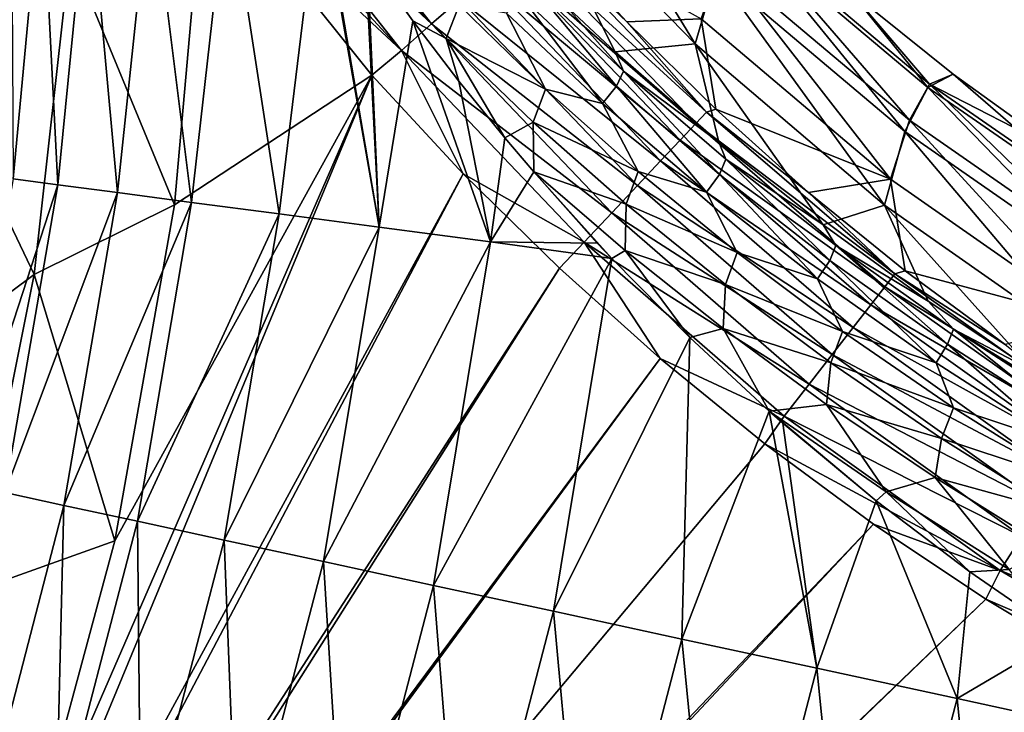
# Model space of a CAD drawing. Header units: metres. Extents: x -109 to 109, y -342 to 116.
# Tile 133 of 213: x 28.19 to 35.65, y -7.74 to -2.49. Entities that reach past the tile are written whole.
import ezdxf

# ---------------------------------------------------------------- set-up
doc = ezdxf.new("R2010")
doc.units = ezdxf.units.M
doc.layers.add('solid_505140_SW0001', color=7, linetype='CONTINUOUS')

msp = doc.modelspace()

# ---------------------------------------------------------------- linework, layer by layer
at = {"layer": 'solid_505140_SW0001'}
for points in [[(28.569906, -1.977999, -21.057859), (27.528831, -2.817675, -21.230862), (27.670477, -0.34722, -21.230862)], [(32.153492, -0.796306, 11.342444), (31.991627, -1.323694, 17.262793), (33.303856, -2.675541, 17.084295)], [(33.463306, -2.131748, 11.239717), (32.153492, -0.796306, 11.342444), (33.303856, -2.675541, 17.084295)], [(29.962004, -1.059179, -20.935179), (30.082727, -0.970966, -20.885063), (31.307463, -2.523437, -20.892166)], [(31.307463, -2.523437, -20.892166), (30.082727, -0.970966, -20.885063), (31.519901, -2.335694, -20.754913)], [(29.962004, -1.059179, -20.935179), (31.307463, -2.523437, -20.892166), (29.838102, -1.14972, -20.971214)], [(29.712868, -1.241246, -20.992785), (29.838102, -1.14972, -20.971214), (31.079706, -2.724739, -20.974758)], [(31.307463, -2.523437, -20.892166), (31.079706, -2.724739, -20.974758), (29.838102, -1.14972, -20.971214)], [(29.712868, -1.241246, -20.992785), (31.079706, -2.724739, -20.974758), (29.587078, -1.329251, -21)], [(29.587078, -1.329251, -21), (29.359341, -3.894922, -21), (28.569906, -1.977999, -21.057859)], [(30.854897, -2.91133, -21), (29.359341, -3.894922, -21), (29.587078, -1.329251, -21)], [(30.854897, -2.91133, -21), (29.587078, -1.329251, -21), (31.079706, -2.724739, -20.974758)], [(32.69709, -2.734108, 21.489908), (33.303856, -2.675541, 17.084295), (31.991627, -1.323694, 17.262793)], [(32.306309, -2.367702, 21.812489), (32.69709, -2.734108, 21.489908), (31.991627, -1.323694, 17.262793)], [(28.135557, -3.698812, 28.715034), (28.354755, -1.369427, 28.676167), (28.125166, -1.358339, 29.799059)], [(28.135557, -3.698812, 28.715034), (28.474428, -3.743362, 27.642036), (28.354755, -1.369427, 28.676167)], [(28.474428, -3.743362, 27.642036), (28.707539, -1.386465, 27.585768), (28.354755, -1.369427, 28.676167)], [(28.474428, -3.743362, 27.642036), (28.927414, -3.802913, 26.612762), (28.707539, -1.386465, 27.585768)], [(28.927414, -3.802913, 26.612762), (29.179146, -1.409242, 26.541361), (28.707539, -1.386465, 27.585768)], [(28.927414, -3.802913, 26.612762), (29.489096, -3.876754, 25.639519), (29.179146, -1.409242, 26.541361)], [(29.489096, -3.876754, 25.639519), (29.763741, -1.437476, 25.555882), (29.179146, -1.409242, 26.541361)], [(29.489096, -3.876754, 25.639519), (30.152763, -3.964002, 24.733936), (29.763741, -1.437476, 25.555882)], [(30.152763, -3.964002, 24.733936), (30.454769, -1.473351, 24.640577), (29.763741, -1.437476, 25.555882)], [(30.152763, -3.964002, 24.733936), (30.91048, -4.063615, 23.906841), (30.454769, -1.473351, 24.640577)], [(30.91048, -4.063615, 23.906841), (30.47331, -1.501905, 24.617153), (30.454769, -1.473351, 24.640577)], [(30.91048, -4.063615, 23.906841), (30.803944, -1.995321, 24.21854), (30.47331, -1.501905, 24.617153)], [(34.928635, -3.254394, -9.961568), (33.500317, -2.049583, -10.036797), (33.654861, -1.779786, -4.772636)], [(35.080879, -2.979702, -4.760851), (33.654861, -1.779786, -4.772636), (34.478024, -2.27578, 0.003454)], [(34.928635, -3.254394, -9.961568), (33.654861, -1.779786, -4.772636), (35.080879, -2.979702, -4.760851)], [(31.996445, -1.91458, -20.070662), (32.083496, -1.837657, -19.77788), (33.390175, -3.19217, -19.795982)], [(32.083496, -1.837657, -19.77788), (32.14222, -1.81332, -19.469219), (32.785789, -2.507971, -19.478842)], [(33.390175, -3.19217, -19.795982), (32.083496, -1.837657, -19.77788), (32.785789, -2.507971, -19.478842)], [(32.785789, -2.507971, -19.478842), (32.14222, -1.81332, -19.469219), (33.350826, -2.483989, -15.283347)], [(33.641998, -1.806634, 5.370104), (33.463306, -2.131748, 11.239717), (34.892681, -3.33939, 11.149897)], [(35.067875, -3.00572, 5.351166), (33.641998, -1.806634, 5.370104), (34.892681, -3.33939, 11.149897)], [(34.478024, -2.27578, 0.003454), (33.641998, -1.806634, 5.370104), (35.067875, -3.00572, 5.351166)], [(31.870411, -2.025951, -20.336987), (31.996445, -1.91458, -20.070662), (33.308426, -3.279215, -20.087454)], [(33.308426, -3.279215, -20.087454), (31.996445, -1.91458, -20.070662), (33.390175, -3.19217, -19.795982)], [(28.569906, -1.977999, -21.057859), (28.294798, -4.42226, -21.057859), (27.528831, -2.817675, -21.230862)], [(29.359341, -3.894922, -21), (28.294798, -4.42226, -21.057859), (28.569906, -1.977999, -21.057859)], [(31.164639, -2.499114, 23.82226), (30.803944, -1.995321, 24.21854), (30.818115, -2.015792, 24.202234)], [(30.91048, -4.063615, 23.906841), (30.818115, -2.015792, 24.202234), (30.803944, -1.995321, 24.21854)], [(31.416971, -2.635267, 23.573769), (30.803944, -1.995321, 24.21854), (31.164639, -2.499114, 23.82226)], [(31.416971, -2.635267, 23.573769), (31.514908, -2.382617, 23.435938), (30.803944, -1.995321, 24.21854)], [(30.91048, -4.063615, 23.906841), (31.164639, -2.499114, 23.82226), (30.818115, -2.015792, 24.202234)], [(31.709724, -2.167947, -20.567711), (31.870411, -2.025951, -20.336987), (33.191269, -3.403965, -20.351892)], [(33.191269, -3.403965, -20.351892), (31.870411, -2.025951, -20.336987), (33.308426, -3.279215, -20.087454)], [(33.500317, -2.049583, -10.036797), (34.784046, -3.70157, -15.144427), (33.350826, -2.483989, -15.283347)], [(34.928635, -3.254394, -9.961568), (34.784046, -3.70157, -15.144427), (33.500317, -2.049583, -10.036797)], [(33.463306, -2.131748, 11.239717), (33.303856, -2.675541, 17.084295), (34.73909, -3.898459, 16.923437)], [(34.892681, -3.33939, 11.149897), (33.463306, -2.131748, 11.239717), (34.73909, -3.898459, 16.923437)], [(31.519901, -2.335694, -20.754913), (31.709724, -2.167947, -20.567711), (33.042725, -3.562136, -20.580217)], [(33.042725, -3.562136, -20.580217), (31.709724, -2.167947, -20.567711), (33.191269, -3.403965, -20.351892)], [(31.988058, -2.318148, 22.66725), (32.709206, -2.996672, 22.047819), (32.043514, -2.204741, 22.358683)], [(32.043514, -2.204741, 22.358683), (32.760918, -2.882423, 21.746883), (32.306309, -2.367702, 21.812489)], [(32.709206, -2.996672, 22.047819), (32.760918, -2.882423, 21.746883), (32.043514, -2.204741, 22.358683)], [(35.260212, -2.903473, 0.003438), (34.478024, -2.27578, 0.003454), (35.067875, -3.00572, 5.351166)], [(35.080879, -2.979702, -4.760851), (34.478024, -2.27578, 0.003454), (35.260212, -2.903473, 0.003438)], [(31.307463, -2.523437, -20.892166), (31.519901, -2.335694, -20.754913), (32.867893, -3.748299, -20.764591)], [(31.416971, -2.635267, 23.573769), (32.169914, -3.017782, 22.830746), (31.514908, -2.382617, 23.435938)], [(31.514908, -2.382617, 23.435938), (32.169914, -3.017782, 22.830746), (31.87492, -2.443104, 22.966906)], [(32.867893, -3.748299, -20.764591), (31.519901, -2.335694, -20.754913), (33.042725, -3.562136, -20.580217)], [(31.87492, -2.443104, 22.966906), (32.603271, -3.127497, 22.336111), (31.988058, -2.318148, 22.66725)], [(32.603271, -3.127497, 22.336111), (32.709206, -2.996672, 22.047819), (31.988058, -2.318148, 22.66725)], [(32.760918, -2.882423, 21.746883), (32.69709, -2.734108, 21.489908), (32.306309, -2.367702, 21.812489)], [(32.169914, -3.017782, 22.830746), (32.603271, -3.127497, 22.336111), (31.87492, -2.443104, 22.966906)], [(30.91048, -4.063615, 23.906841), (31.753193, -4.174401, 23.168119), (31.164639, -2.499114, 23.82226)], [(32.672783, -3.956067, -20.898684), (31.079706, -2.724739, -20.974758), (31.307463, -2.523437, -20.892166)], [(31.753193, -4.174401, 23.168119), (31.512964, -2.956631, 23.474081), (31.164639, -2.499114, 23.82226)], [(31.416971, -2.635267, 23.573769), (31.164639, -2.499114, 23.82226), (31.512964, -2.956631, 23.474081)], [(32.672783, -3.956067, -20.898684), (31.307463, -2.523437, -20.892166), (32.867893, -3.748299, -20.764591)], [(33.460274, -3.170819, -19.48815), (32.785789, -2.507971, -19.478842), (33.350826, -2.483989, -15.283347)], [(33.390175, -3.19217, -19.795982), (32.785789, -2.507971, -19.478842), (33.460274, -3.170819, -19.48815)], [(33.460274, -3.170819, -19.48815), (33.350826, -2.483989, -15.283347), (34.784046, -3.70157, -15.144427)], [(31.416971, -2.635267, 23.573769), (31.512964, -2.956631, 23.474081), (31.86208, -3.388422, 23.156219)], [(31.416971, -2.635267, 23.573769), (31.86208, -3.388422, 23.156219), (32.076313, -3.267963, 22.975784)], [(31.416971, -2.635267, 23.573769), (32.076313, -3.267963, 22.975784), (32.169914, -3.017782, 22.830746)], [(32.69709, -2.734108, 21.489908), (33.483532, -3.419537, 20.931566), (33.303856, -2.675541, 17.084295)], [(34.274601, -4.047666, 20.47921), (34.73909, -3.898459, 16.923437), (33.303856, -2.675541, 17.084295)], [(33.483532, -3.419537, 20.931566), (34.274601, -4.047666, 20.47921), (33.303856, -2.675541, 17.084295)], [(31.547462, -3.659468, -21), (30.854897, -2.91133, -21), (31.079706, -2.724739, -20.974758)], [(31.547462, -3.659468, -21), (31.079706, -2.724739, -20.974758), (32.4641, -4.178312, -20.977892)], [(32.672783, -3.956067, -20.898684), (32.4641, -4.178312, -20.977892), (31.079706, -2.724739, -20.974758)], [(32.760918, -2.882423, 21.746883), (33.483532, -3.419537, 20.931566), (32.69709, -2.734108, 21.489908)], [(28.294798, -4.42226, -21.057859), (27.167063, -5.2656, -21.230862), (27.528831, -2.817675, -21.230862)], [(32.709206, -2.996672, 22.047819), (33.487938, -3.664428, 21.494814), (32.760918, -2.882423, 21.746883)], [(32.760918, -2.882423, 21.746883), (33.536732, -3.5502, 21.200388), (33.483532, -3.419537, 20.931566)], [(33.487938, -3.664428, 21.494814), (33.536732, -3.5502, 21.200388), (32.760918, -2.882423, 21.746883)], [(35.260212, -2.903473, 0.003438), (35.067875, -3.00572, 5.351166), (36.599083, -4.067129, 5.340884)], [(35.080879, -2.979702, -4.760851), (35.260212, -2.903473, 0.003438), (36.07296, -3.491249, 0.003421)], [(36.07296, -3.491249, 0.003421), (35.260212, -2.903473, 0.003438), (36.599083, -4.067129, 5.340884)], [(30.854897, -2.91133, -21), (27.34347, -11.378887, -21), (28.233604, -8.944708, -21)], [(31.547462, -3.659468, -21), (27.34347, -11.378887, -21), (30.854897, -2.91133, -21)], [(30.854897, -2.91133, -21), (28.233604, -8.944708, -21), (28.907614, -6.441504, -21)], [(30.854897, -2.91133, -21), (28.907614, -6.441504, -21), (29.359341, -3.894922, -21)], [(31.753193, -4.174401, 23.168119), (31.86208, -3.388422, 23.156219), (31.512964, -2.956631, 23.474081)], [(36.463432, -4.321072, -9.898973), (34.928635, -3.254394, -9.961568), (35.080879, -2.979702, -4.760851)], [(36.61232, -4.041843, -4.757231), (35.080879, -2.979702, -4.760851), (36.07296, -3.491249, 0.003421)], [(36.463432, -4.321072, -9.898973), (35.080879, -2.979702, -4.760851), (36.61232, -4.041843, -4.757231)], [(32.076313, -3.267963, 22.975784), (32.872612, -3.643533, 22.279762), (32.169914, -3.017782, 22.830746)], [(32.169914, -3.017782, 22.830746), (32.872612, -3.643533, 22.279762), (32.603271, -3.127497, 22.336111)], [(32.603271, -3.127497, 22.336111), (33.388981, -3.800176, 21.77313), (32.709206, -2.996672, 22.047819)], [(33.388981, -3.800176, 21.77313), (33.487938, -3.664428, 21.494814), (32.709206, -2.996672, 22.047819)], [(35.067875, -3.00572, 5.351166), (34.892681, -3.33939, 11.149897), (36.429066, -4.408638, 11.073771)], [(36.599083, -4.067129, 5.340884), (35.067875, -3.00572, 5.351166), (36.429066, -4.408638, 11.073771)], [(32.872612, -3.643533, 22.279762), (33.388981, -3.800176, 21.77313), (32.603271, -3.127497, 22.336111)], [(33.308426, -3.279215, -20.087454), (33.390175, -3.19217, -19.795982), (34.81731, -4.419144, -19.812782)], [(33.390175, -3.19217, -19.795982), (33.460274, -3.170819, -19.48815), (34.164097, -3.80046, -19.49711)], [(34.81731, -4.419144, -19.812782), (33.390175, -3.19217, -19.795982), (34.164097, -3.80046, -19.49711)], [(34.164097, -3.80046, -19.49711), (33.460274, -3.170819, -19.48815), (34.784046, -3.70157, -15.144427)], [(32.076313, -3.267963, 22.975784), (31.86208, -3.388422, 23.156219), (32.080574, -3.646118, 22.972)], [(32.076313, -3.267963, 22.975784), (32.080574, -3.646118, 22.972), (32.782063, -3.890484, 22.432032)], [(32.076313, -3.267963, 22.975784), (32.782063, -3.890484, 22.432032), (32.872612, -3.643533, 22.279762)], [(33.191269, -3.403965, -20.351892), (33.308426, -3.279215, -20.087454), (34.74218, -4.515807, -20.103003)], [(34.74218, -4.515807, -20.103003), (33.308426, -3.279215, -20.087454), (34.81731, -4.419144, -19.812782)], [(34.928635, -3.254394, -9.961568), (36.326305, -4.779798, -15.022877), (34.784046, -3.70157, -15.144427)], [(36.463432, -4.321072, -9.898973), (36.326305, -4.779798, -15.022877), (34.928635, -3.254394, -9.961568)], [(34.892681, -3.33939, 11.149897), (34.73909, -3.898459, 16.923437), (36.284477, -4.981497, 16.781658)], [(36.429066, -4.408638, 11.073771), (34.892681, -3.33939, 11.149897), (36.284477, -4.981497, 16.781658)], [(31.753193, -4.174401, 23.168119), (32.080574, -3.646118, 22.972), (31.86208, -3.388422, 23.156219)], [(33.042725, -3.562136, -20.580217), (33.191269, -3.403965, -20.351892), (34.635487, -4.653086, -20.365656)], [(34.635487, -4.653086, -20.365656), (33.191269, -3.403965, -20.351892), (34.74218, -4.515807, -20.103003)], [(33.536732, -3.5502, 21.200388), (34.274601, -4.047666, 20.47921), (33.483532, -3.419537, 20.931566)], [(32.867893, -3.748299, -20.764591), (33.042725, -3.562136, -20.580217), (34.500889, -4.82627, -20.591726)], [(34.500889, -4.82627, -20.591726), (33.042725, -3.562136, -20.580217), (34.635487, -4.653086, -20.365656)], [(33.487938, -3.664428, 21.494814), (34.324211, -4.317449, 21.018694), (33.536732, -3.5502, 21.200388)], [(33.536732, -3.5502, 21.200388), (34.371082, -4.203928, 20.729622), (34.274601, -4.047666, 20.47921)], [(34.324211, -4.317449, 21.018694), (34.371082, -4.203928, 20.729622), (33.536732, -3.5502, 21.200388)], [(31.753193, -4.174401, 23.168119), (32.562374, -4.184762, 22.602667), (32.080574, -3.646118, 22.972)], [(32.672325, -4.30184, 22.525143), (32.080574, -3.646118, 22.972), (32.562374, -4.184762, 22.602667)], [(32.774448, -4.242256, 22.462929), (32.080574, -3.646118, 22.972), (32.672325, -4.30184, 22.525143)], [(32.774448, -4.242256, 22.462929), (32.782063, -3.890484, 22.432032), (32.080574, -3.646118, 22.972)], [(32.782063, -3.890484, 22.432032), (33.62315, -4.257157, 21.790951), (32.872612, -3.643533, 22.279762)], [(32.872612, -3.643533, 22.279762), (33.62315, -4.257157, 21.790951), (33.388981, -3.800176, 21.77313)], [(31.547462, -3.659468, -21), (26.244766, -13.724294, -21), (27.34347, -11.378887, -21)], [(32.275928, -4.376399, -21), (26.244766, -13.724294, -21), (31.547462, -3.659468, -21)], [(27.736942, -6.003904, 28.708656), (28.474428, -3.743362, 27.642036), (28.135557, -3.698812, 28.715034)], [(32.275928, -4.376399, -21), (31.547462, -3.659468, -21), (32.4641, -4.178312, -20.977892)], [(33.388981, -3.800176, 21.77313), (34.231865, -4.457292, 21.288557), (33.487938, -3.664428, 21.494814)], [(34.231865, -4.457292, 21.288557), (34.324211, -4.317449, 21.018694), (33.487938, -3.664428, 21.494814)], [(34.895683, -4.395515, -19.505692), (34.164097, -3.80046, -19.49711), (34.784046, -3.70157, -15.144427)], [(34.895683, -4.395515, -19.505692), (34.784046, -3.70157, -15.144427), (36.326305, -4.779798, -15.022877)], [(27.736942, -6.003904, 28.708656), (28.072809, -6.076606, 27.632797), (28.474428, -3.743362, 27.642036)], [(28.072809, -6.076606, 27.632797), (28.927414, -3.802913, 26.612762), (28.474428, -3.743362, 27.642036)], [(28.072809, -6.076606, 27.632797), (28.521784, -6.17379, 26.60103), (28.927414, -3.802913, 26.612762)], [(28.521784, -6.17379, 26.60103), (29.489096, -3.876754, 25.639519), (28.927414, -3.802913, 26.612762)], [(32.672783, -3.956067, -20.898684), (32.867893, -3.748299, -20.764591), (34.343006, -5.029413, -20.773447)], [(34.343006, -5.029413, -20.773447), (32.867893, -3.748299, -20.764591), (34.500889, -4.82627, -20.591726)], [(33.62315, -4.257157, 21.790951), (34.231865, -4.457292, 21.288557), (33.388981, -3.800176, 21.77313)], [(34.81731, -4.419144, -19.812782), (34.164097, -3.80046, -19.49711), (34.895683, -4.395515, -19.505692)], [(28.521784, -6.17379, 26.60103), (29.078466, -6.294289, 25.625761), (29.489096, -3.876754, 25.639519)], [(29.078466, -6.294289, 25.625761), (30.152763, -3.964002, 24.733936), (29.489096, -3.876754, 25.639519)], [(29.359341, -3.894922, -21), (28.907614, -6.441504, -21), (28.294798, -4.42226, -21.057859)], [(32.774448, -4.242256, 22.462929), (33.53413, -4.500208, 21.950224), (32.782063, -3.890484, 22.432032)], [(32.782063, -3.890484, 22.432032), (33.53413, -4.500208, 21.950224), (33.62315, -4.257157, 21.790951)], [(34.274601, -4.047666, 20.47921), (35.069805, -4.625124, 20.122934), (34.73909, -3.898459, 16.923437)], [(35.867847, -5.156288, 19.855707), (36.284477, -4.981497, 16.781658), (34.73909, -3.898459, 16.923437)], [(35.069805, -4.625124, 20.122934), (35.867847, -5.156288, 19.855707), (34.73909, -3.898459, 16.923437)], [(29.078466, -6.294289, 25.625761), (29.736164, -6.436654, 24.718716), (30.152763, -3.964002, 24.733936)], [(29.736164, -6.436654, 24.718716), (30.91048, -4.063615, 23.906841), (30.152763, -3.964002, 24.733936)], [(34.167267, -5.255544, -20.904585), (32.4641, -4.178312, -20.977892), (32.672783, -3.956067, -20.898684)], [(34.167267, -5.255544, -20.904585), (32.672783, -3.956067, -20.898684), (34.343006, -5.029413, -20.773447)], [(29.736164, -6.436654, 24.718716), (30.486971, -6.599172, 23.8908), (30.91048, -4.063615, 23.906841)], [(30.486971, -6.599172, 23.8908), (31.753193, -4.174401, 23.168119), (30.91048, -4.063615, 23.906841)], [(34.371082, -4.203928, 20.729622), (35.069805, -4.625124, 20.122934), (34.274601, -4.047666, 20.47921)], [(30.486971, -6.599172, 23.8908), (31.321856, -6.779891, 23.151968), (31.753193, -4.174401, 23.168119)], [(31.321856, -6.779891, 23.151968), (32.672325, -4.30184, 22.525143), (31.753193, -4.174401, 23.168119)], [(31.753193, -4.174401, 23.168119), (32.672325, -4.30184, 22.525143), (32.562374, -4.184762, 22.602667)], [(33.038197, -5.059392, -21), (32.275928, -4.376399, -21), (32.4641, -4.178312, -20.977892)], [(33.038197, -5.059392, -21), (32.4641, -4.178312, -20.977892), (33.97971, -5.496904, -20.980635)], [(34.167267, -5.255544, -20.904585), (33.97971, -5.496904, -20.980635), (32.4641, -4.178312, -20.977892)], [(32.774448, -4.242256, 22.462929), (32.672325, -4.30184, 22.525143), (33.264267, -4.901332, 22.147495)], [(32.774448, -4.242256, 22.462929), (33.264267, -4.901332, 22.147495), (33.516697, -4.832997, 22.008862)], [(32.774448, -4.242256, 22.462929), (33.516697, -4.832997, 22.008862), (33.53413, -4.500208, 21.950224)], [(34.324211, -4.317449, 21.018694), (35.215725, -4.95037, 20.631096), (34.371082, -4.203928, 20.729622)], [(34.371082, -4.203928, 20.729622), (35.261955, -4.838074, 20.346222), (35.069805, -4.625124, 20.122934)], [(35.215725, -4.95037, 20.631096), (35.261955, -4.838074, 20.346222), (34.371082, -4.203928, 20.729622)], [(31.321856, -6.779891, 23.151968), (32.230785, -6.976636, 22.511105), (32.672325, -4.30184, 22.525143)], [(32.230785, -6.976636, 22.511105), (33.264267, -4.901332, 22.147495), (32.672325, -4.30184, 22.525143)], [(33.53413, -4.500208, 21.950224), (34.420334, -4.855308, 21.37286), (33.62315, -4.257157, 21.790951)], [(33.62315, -4.257157, 21.790951), (34.420334, -4.855308, 21.37286), (34.231865, -4.457292, 21.288557)], [(34.231865, -4.457292, 21.288557), (35.129322, -5.093597, 20.894123), (34.324211, -4.317449, 21.018694)], [(35.129322, -5.093597, 20.894123), (35.215725, -4.95037, 20.631096), (34.324211, -4.317449, 21.018694)], [(32.275928, -4.376399, -21), (24.945015, -15.965289, -21), (26.244766, -13.724294, -21)], [(33.038197, -5.059392, -21), (24.945015, -15.965289, -21), (32.275928, -4.376399, -21)], [(34.81731, -4.419144, -19.812782), (34.895683, -4.395515, -19.505692), (35.65332, -4.954742, -19.513861)], [(35.65332, -4.954742, -19.513861), (34.895683, -4.395515, -19.505692), (36.326305, -4.779798, -15.022877)], [(28.294798, -4.42226, -21.057859), (27.810966, -6.833899, -21.057859), (27.167063, -5.2656, -21.230862)], [(28.907614, -6.441504, -21), (27.810966, -6.833899, -21.057859), (28.294798, -4.42226, -21.057859)], [(34.420334, -4.855308, 21.37286), (35.129322, -5.093597, 20.894123), (34.231865, -4.457292, 21.288557)], [(34.74218, -4.515807, -20.103003), (34.81731, -4.419144, -19.812782), (36.352924, -5.507214, -19.82803)], [(36.352924, -5.507214, -19.82803), (34.81731, -4.419144, -19.812782), (35.65332, -4.954742, -19.513861)], [(33.516697, -4.832997, 22.008862), (34.3311, -5.093934, 21.538609), (33.53413, -4.500208, 21.950224)], [(33.53413, -4.500208, 21.950224), (34.3311, -5.093934, 21.538609), (34.420334, -4.855308, 21.37286)], [(34.635487, -4.653086, -20.365656), (34.74218, -4.515807, -20.103003), (36.285698, -5.612779, -20.117085)], [(36.285698, -5.612779, -20.117085), (34.74218, -4.515807, -20.103003), (36.352924, -5.507214, -19.82803)], [(35.261955, -4.838074, 20.346222), (35.867847, -5.156288, 19.855707), (35.069805, -4.625124, 20.122934)], [(34.500889, -4.82627, -20.591726), (34.635487, -4.653086, -20.365656), (36.190983, -5.761515, -20.378088)], [(36.190983, -5.761515, -20.378088), (34.635487, -4.653086, -20.365656), (36.285698, -5.612779, -20.117085)], [(33.516697, -4.832997, 22.008862), (33.264267, -4.901332, 22.147495), (33.864552, -5.458347, 21.828102)], [(33.516697, -4.832997, 22.008862), (33.864552, -5.458347, 21.828102), (34.299988, -5.407632, 21.621912)], [(33.516697, -4.832997, 22.008862), (34.299988, -5.407632, 21.621912), (34.3311, -5.093934, 21.538609)], [(34.343006, -5.029413, -20.773447), (34.500889, -4.82627, -20.591726), (36.072029, -5.948313, -20.602079)], [(36.072029, -5.948313, -20.602079), (34.500889, -4.82627, -20.591726), (36.190983, -5.761515, -20.378088)], [(35.215725, -4.95037, 20.631096), (36.158653, -5.557516, 20.343624), (35.261955, -4.838074, 20.346222)], [(35.261955, -4.838074, 20.346222), (36.205704, -5.446738, 20.061771), (35.867847, -5.156288, 19.855707)], [(36.158653, -5.557516, 20.343624), (36.205704, -5.446738, 20.061771), (35.261955, -4.838074, 20.346222)], [(32.230785, -6.976636, 22.511105), (33.202824, -7.187043, 21.975912), (33.264267, -4.901332, 22.147495)], [(33.202824, -7.187043, 21.975912), (33.864552, -5.458347, 21.828102), (33.264267, -4.901332, 22.147495)], [(34.3311, -5.093934, 21.538609), (35.261578, -5.43387, 21.034607), (34.420334, -4.855308, 21.37286)], [(34.420334, -4.855308, 21.37286), (35.261578, -5.43387, 21.034607), (35.129322, -5.093597, 20.894123)], [(35.129322, -5.093597, 20.894123), (36.077305, -5.703556, 20.601555), (35.215725, -4.95037, 20.631096)], [(36.077305, -5.703556, 20.601555), (36.158653, -5.557516, 20.343624), (35.215725, -4.95037, 20.631096)], [(33.038197, -5.059392, -21), (23.454033, -18.084591, -21), (24.945015, -15.965289, -21)], [(33.832699, -5.706665, -21), (23.454033, -18.084591, -21), (33.038197, -5.059392, -21)], [(33.832699, -5.706665, -21), (33.038197, -5.059392, -21), (33.97971, -5.496904, -20.980635)], [(34.167267, -5.255544, -20.904585), (34.343006, -5.029413, -20.773447), (35.932919, -6.166763, -20.781368)], [(35.932919, -6.166763, -20.781368), (34.343006, -5.029413, -20.773447), (36.072029, -5.948313, -20.602079)], [(34.299988, -5.407632, 21.621912), (35.170223, -5.667755, 21.2059), (34.3311, -5.093934, 21.538609)], [(34.3311, -5.093934, 21.538609), (35.170223, -5.667755, 21.2059), (35.261578, -5.43387, 21.034607)], [(35.261578, -5.43387, 21.034607), (36.077305, -5.703556, 20.601555), (35.129322, -5.093597, 20.894123)], [(35.778435, -6.409366, -20.909801), (33.97971, -5.496904, -20.980635), (34.167267, -5.255544, -20.904585)], [(35.778435, -6.409366, -20.909801), (34.167267, -5.255544, -20.904585), (35.932919, -6.166763, -20.781368)], [(34.751511, -6.070419, 21.46493), (34.299988, -5.407632, 21.621912), (33.864552, -5.458347, 21.828102)], [(34.299988, -5.407632, 21.621912), (35.121643, -5.962694, 21.309807), (35.170223, -5.667755, 21.2059)], [(34.751511, -6.070419, 21.46493), (35.121643, -5.962694, 21.309807), (34.299988, -5.407632, 21.621912)], [(35.170223, -5.667755, 21.2059), (36.14286, -5.988686, 20.785038), (35.261578, -5.43387, 21.034607)], [(35.261578, -5.43387, 21.034607), (36.14286, -5.988686, 20.785038), (36.077305, -5.703556, 20.601555)], [(33.202824, -7.187043, 21.975912), (34.226292, -7.408581, 21.552828), (33.864552, -5.458347, 21.828102)], [(33.832699, -5.706665, -21), (33.97971, -5.496904, -20.980635), (35.613888, -6.667797, -20.982967)], [(34.675819, -6.139939, 21.487984), (33.864552, -5.458347, 21.828102), (33.968422, -5.549967, 21.778885)], [(34.226292, -7.408581, 21.552828), (33.968422, -5.549967, 21.778885), (33.864552, -5.458347, 21.828102)], [(34.751511, -6.070419, 21.46493), (33.864552, -5.458347, 21.828102), (34.675819, -6.139939, 21.487984)], [(35.778435, -6.409366, -20.909801), (35.613888, -6.667797, -20.982967), (33.97971, -5.496904, -20.980635)], [(34.226292, -7.408581, 21.552828), (34.675819, -6.139939, 21.487984), (33.968422, -5.549967, 21.778885)], [(35.121643, -5.962694, 21.309807), (36.047375, -6.217794, 20.96052), (35.170223, -5.667755, 21.2059)], [(35.170223, -5.667755, 21.2059), (36.047375, -6.217794, 20.96052), (36.14286, -5.988686, 20.785038)], [(34.656178, -6.315277, -21), (23.454033, -18.084591, -21), (33.832699, -5.706665, -21)], [(34.656178, -6.315277, -21), (33.832699, -5.706665, -21), (35.613888, -6.667797, -20.982967)], [(34.751511, -6.070419, 21.46493), (35.682178, -6.658961, 21.195261), (35.121643, -5.962694, 21.309807)], [(35.121643, -5.962694, 21.309807), (35.977516, -6.49479, 21.079931), (36.047375, -6.217794, 20.96052)], [(35.682178, -6.658961, 21.195261), (35.977516, -6.49479, 21.079931), (35.121643, -5.962694, 21.309807)], [(27.916393, -8.501933, 26.60103), (28.521784, -6.17379, 26.60103), (28.072809, -6.076606, 27.632797)], [(34.751511, -6.070419, 21.46493), (34.675819, -6.139939, 21.487984), (35.3848, -6.676499, 21.269056)], [(34.751511, -6.070419, 21.46493), (35.3848, -6.676499, 21.269056), (35.682178, -6.658961, 21.195261)], [(28.46126, -8.667872, 25.625761), (28.521784, -6.17379, 26.60103), (27.916393, -8.501933, 26.60103)], [(28.46126, -8.667872, 25.625761), (29.078466, -6.294289, 25.625761), (28.521784, -6.17379, 26.60103)], [(34.226292, -7.408581, 21.552828), (35.288883, -7.638588, 21.246939), (34.675819, -6.139939, 21.487984)], [(35.288883, -7.638588, 21.246939), (35.3848, -6.676499, 21.269056), (34.675819, -6.139939, 21.487984)], [(34.656178, -6.315277, -21), (21.783573, -20.065384, -21), (23.454033, -18.084591, -21)], [(35.506176, -6.883724, -21), (21.783573, -20.065384, -21), (34.656178, -6.315277, -21)], [(29.104998, -8.863923, 24.718716), (29.078466, -6.294289, 25.625761), (28.46126, -8.667872, 25.625761)], [(29.104998, -8.863923, 24.718716), (29.736164, -6.436654, 24.718716), (29.078466, -6.294289, 25.625761)], [(35.506176, -6.883724, -21), (34.656178, -6.315277, -21), (35.613888, -6.667797, -20.982967)], [(37.492344, -7.406347, -20.914307), (35.613888, -6.667797, -20.982967), (35.778435, -6.409366, -20.909801)], [(28.907614, -6.441504, -21), (28.233604, -8.944708, -21), (27.810966, -6.833899, -21.057859)], [(29.839867, -9.087728, 23.8908), (29.736164, -6.436654, 24.718716), (29.104998, -8.863923, 24.718716)], [(29.839867, -9.087728, 23.8908), (30.486971, -6.599172, 23.8908), (29.736164, -6.436654, 24.718716)], [(30.657032, -9.336595, 23.151968), (30.486971, -6.599172, 23.8908), (29.839867, -9.087728, 23.8908)], [(30.657032, -9.336595, 23.151968), (31.321856, -6.779891, 23.151968), (30.486971, -6.599172, 23.8908)], [(35.288883, -7.638588, 21.246939), (36.092815, -7.163865, 21.11746), (35.3848, -6.676499, 21.269056)], [(35.682178, -6.658961, 21.195261), (35.3848, -6.676499, 21.269056), (36.092815, -7.163865, 21.11746)], [(35.506176, -6.883724, -21), (35.613888, -6.667797, -20.982967), (37.352486, -7.679605, -20.984915)], [(37.492344, -7.406347, -20.914307), (37.352486, -7.679605, -20.984915), (35.613888, -6.667797, -20.982967)], [(31.546667, -9.607533, 22.511105), (31.321856, -6.779891, 23.151968), (30.657032, -9.336595, 23.151968)], [(31.546667, -9.607533, 22.511105), (32.230785, -6.976636, 22.511105), (31.321856, -6.779891, 23.151968)], [(28.233604, -8.944708, -21), (27.121977, -9.195125, -21.057859), (27.810966, -6.833899, -21.057859)], [(35.506176, -6.883724, -21), (19.946413, -21.89257, -21), (21.783573, -20.065384, -21)], [(36.380676, -7.410684, -21), (19.946413, -21.89257, -21), (35.506176, -6.883724, -21)], [(36.380676, -7.410684, -21), (35.506176, -6.883724, -21), (37.352486, -7.679605, -20.984915)], [(32.498077, -9.897285, 21.975912), (32.230785, -6.976636, 22.511105), (31.546667, -9.607533, 22.511105)], [(32.498077, -9.897285, 21.975912), (33.202824, -7.187043, 21.975912), (32.230785, -6.976636, 22.511105)], [(33.499821, -10.202366, 21.552828), (33.202824, -7.187043, 21.975912), (32.498077, -9.897285, 21.975912)], [(33.499821, -10.202366, 21.552828), (34.226292, -7.408581, 21.552828), (33.202824, -7.187043, 21.975912)], [(35.288883, -7.638588, 21.246939), (36.377815, -7.874297, 21.06192), (36.092815, -7.163865, 21.11746)], [(37.277138, -7.89484, -21), (19.946413, -21.89257, -21), (36.380676, -7.410684, -21)], [(34.539856, -10.519108, 21.246939), (34.226292, -7.408581, 21.552828), (33.499821, -10.202366, 21.552828)], [(34.539856, -10.519108, 21.246939), (35.288883, -7.638588, 21.246939), (34.226292, -7.408581, 21.552828)], [(35.605675, -10.843703, 21.06192), (35.288883, -7.638588, 21.246939), (34.539856, -10.519108, 21.246939)], [(35.605675, -10.843703, 21.06192), (36.377815, -7.874297, 21.06192), (35.288883, -7.638588, 21.246939)]]:
    msp.add_3dface(points, dxfattribs=at)

doc.saveas('drawing.dxf')
